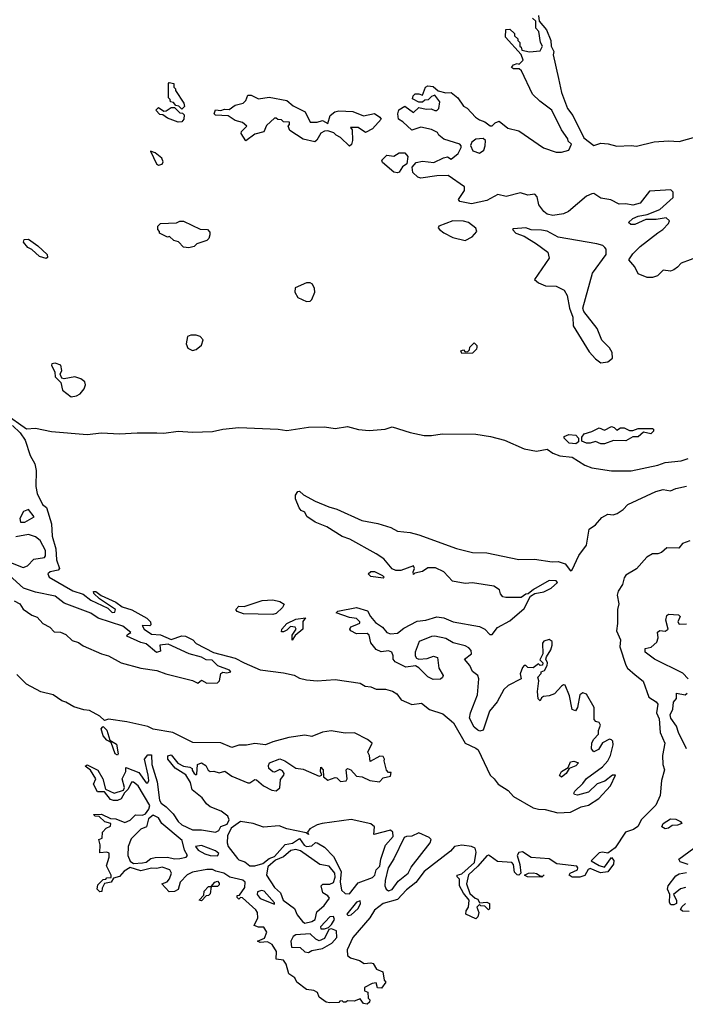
# Model space of a CAD drawing. Extents: x 2348354 to 2479840, y 460476 to 613653.
# Tile 79 of 256: x 2372006 to 2375739, y 534710 to 540233. Entities that reach past the tile are written whole.
import ezdxf

# ---------------------------------------------------------------- set-up
doc = ezdxf.new("R2010")
doc.units = 0

msp = doc.modelspace()

# ---------------------------------------------------------------- linework, layer by layer
at = {"layer": '0CON05XD'}
for points in [[(2375816.1, 538903.9), (2375715, 538867.5), (2375695.9, 538844.1), (2375675, 538830), (2375655, 538822.5), (2375615, 538827.5), (2375583.6, 538796.4), (2375555, 538786.7), (2375525, 538786.7), (2375475, 538807.5), (2375456.1, 538846.1), (2375422.5, 538885), (2375445, 538920), (2375485, 538961.2), (2375585, 539036.7), (2375612.5, 539055), (2375645, 539090), (2375650, 539105), (2375631.7, 539121.7), (2375575, 539112.5), (2375518.3, 539111.7), (2375455, 539083.3), (2375433, 539083), (2375420, 539095), (2375445, 539117.5), (2375475, 539130), (2375525, 539140), (2375595, 539167.5), (2375670, 539235), (2375670, 539265), (2375657.5, 539277.5), (2375538.3, 539271.7), (2375486.4, 539203.6), (2375445, 539192.5), (2375405, 539200), (2375368.3, 539198.3), (2375321.7, 539221.7), (2375265, 539232.5), (2375225, 539257.5), (2375215, 539256.7), (2375185, 539242.5), (2375083.6, 539156.4), (2375055, 539143.8), (2374995, 539134.2), (2374965, 539141.2), (2374945, 539156.7), (2374916.7, 539195), (2374908.8, 539238.8), (2374895, 539254), (2374855, 539249.2), (2374815, 539261.2), (2374735, 539240), (2374688.3, 539251.7), (2374625, 539218), (2374540.7, 539199.3), (2374473.6, 539213.6), (2374467.5, 539225), (2374500, 539275), (2374500, 539295), (2374408.3, 539358.3), (2374345, 539356.7), (2374255, 539343.3), (2374239.3, 539349.3), (2374210, 539375), (2374207.5, 539405), (2374228.8, 539431.2), (2374265, 539438.8), (2374329.3, 539430.7), (2374382.3, 539457.7), (2374405, 539462.5), (2374425, 539450), (2374465, 539482.5), (2374482.5, 539515), (2374482.5, 539525), (2374473.6, 539533.6), (2374385, 539563.3), (2374357.5, 539585), (2374349.3, 539599.3), (2374315, 539617.5), (2374255, 539630), (2374205, 539612.5), (2374155, 539660), (2374130, 539675), (2374127.5, 539705), (2374133, 539727), (2374165, 539747.5), (2374215, 539712.5), (2374245, 539740), (2374285, 539731.2), (2374313, 539733), (2374335, 539722.5), (2374345, 539722.5), (2374357.5, 539735), (2374361.7, 539771.7), (2374335, 539810), (2374315, 539802.5), (2374297, 539783), (2374278.3, 539781.7), (2374265, 539770), (2374245, 539770), (2374208.3, 539788.3), (2374212.5, 539805), (2374223.6, 539816.4), (2374245, 539817.5), (2374265, 539810), (2374282.5, 539855), (2374295, 539861.2), (2374325, 539858.8), (2374353, 539833), (2374395, 539822.5), (2374425, 539823.8), (2374463.3, 539795), (2374495, 539747.5), (2374516.4, 539736.4), (2374562.5, 539685), (2374585, 539670), (2374615, 539660), (2374645, 539637.5), (2374655, 539637.5), (2374672.5, 539655), (2374695, 539663.3), (2374744.1, 539624.1), (2374805, 539610), (2374943.9, 539513.9), (2375015, 539490), (2375045, 539490), (2375085, 539500), (2375100, 539535), (2375081.7, 539551.7), (2375080, 539565), (2375044.3, 539614.3), (2374990, 539725), (2374922.5, 539775), (2374882.5, 539815), (2374820, 539945), (2374807.5, 539957.5), (2374775, 539956.7), (2374763.6, 539963.6), (2374775, 539980), (2374795, 539986.7), (2374807.5, 539982.5), (2374830, 540005), (2374817.5, 540037.5), (2374730, 540135), (2374731.7, 540178.3), (2374755, 540180), (2374780, 540155), (2374781.7, 540141.7), (2374800, 540125), (2374800, 540115), (2374810, 540105), (2374810, 540085), (2374818.3, 540078.3), (2374821.7, 540061.7), (2374865, 540052.5), (2374925, 540057.5), (2374937.5, 540085), (2374927.5, 540105), (2374917, 540167), (2374900, 540185), (2374900, 540225), (2374881.7, 540241.7)], [(2374915.5, 540255.5), (2374920, 540225), (2374961.2, 540175), (2374983.8, 540115), (2374986.7, 540085), (2375000.8, 540055), (2374998, 540035), (2375028.1, 539901.9), (2375044.5, 539824.5), (2375077.5, 539735), (2375108.6, 539695), (2375170.6, 539570.6), (2375225, 539527.5), (2375265, 539540), (2375306.4, 539536.4), (2375355, 539523.3), (2375435, 539527.5), (2375465, 539522.5), (2375565, 539546.7), (2375645, 539553.8), (2375705, 539548.8), (2375858.3, 539591.7)], [(2372915, 539730), (2372898.3, 539748.3), (2372881.7, 539751.7), (2372868.3, 539768.3), (2372851.7, 539771.7), (2372850, 539785), (2372840, 539795), (2372840, 539875), (2372845, 539880), (2372870, 539875), (2372870, 539855), (2372880, 539845), (2372880, 539835), (2372927.5, 539765), (2372930, 539745), (2372915, 539730)], [(2373855, 539522.5), (2373805, 539572.5), (2373780, 539585), (2373768.3, 539598.3), (2373735, 539610), (2373715, 539607.5), (2373694.1, 539595.9), (2373673, 539557), (2373661.7, 539548.3), (2373595, 539562.5), (2373520.7, 539610.7), (2373512.5, 539635), (2373520, 539645), (2373518.3, 539658.3), (2373485, 539660), (2373475, 539670), (2373453, 539673), (2373445, 539680), (2373435, 539680), (2373390.7, 539639.3), (2373376.1, 539603.9), (2373325, 539590), (2373275, 539552.5), (2373247.5, 539595), (2373250, 539605), (2373280, 539635), (2373256.1, 539656.1), (2373215, 539667.5), (2373175, 539692.5), (2373105, 539697.5), (2373097.5, 539705), (2373103.9, 539726.1), (2373135, 539722.5), (2373155, 539730), (2373181.7, 539728.3), (2373215, 539752.5), (2373260, 539765), (2373275, 539780), (2373285, 539810), (2373305, 539810), (2373345, 539788.8), (2373405, 539798), (2373505, 539780), (2373539.3, 539749.3), (2373607.5, 539715), (2373635, 539657.5), (2373675, 539657.5), (2373705, 539667.5), (2373735, 539650), (2373747.5, 539695), (2373772.5, 539715), (2373795, 539721.2), (2373875, 539718), (2373935, 539693.8), (2373995, 539706.2), (2374026.2, 539686.2), (2374032.5, 539675), (2373985, 539620), (2373945, 539600), (2373905, 539627.5), (2373861.7, 539628.3), (2373870, 539615), (2373872.5, 539555), (2373867, 539533), (2373855, 539522.5)], [(2372895, 539657.5), (2372835, 539680), (2372808.3, 539698.3), (2372791.7, 539701.7), (2372770, 539725), (2372785, 539740), (2372815, 539720), (2372828.3, 539721.7), (2372855, 539740), (2372875, 539740), (2372905, 539710), (2372918.3, 539708.3), (2372928.3, 539698.3), (2372927.5, 539675), (2372915, 539660), (2372895, 539657.5)], [(2374585, 539483.3), (2374608.3, 539501.7), (2374616.7, 539525), (2374617.5, 539555), (2374605, 539566.7), (2374565, 539562.5), (2374542.5, 539545), (2374533.6, 539526.4), (2374547, 539497), (2374585, 539483.3)], [(2372785, 539417.5), (2372805, 539422.5), (2372810, 539435), (2372802.5, 539455), (2372765, 539486.7), (2372740, 539495), (2372772.5, 539425), (2372785, 539417.5)], [(2374125, 539373.3), (2374105, 539377.5), (2374040.7, 539430.7), (2374037.5, 539445), (2374065, 539472.5), (2374105, 539467.5), (2374135, 539486.2), (2374165, 539486.2), (2374183.3, 539465), (2374177.5, 539425), (2374153.3, 539406.7), (2374135, 539377.5), (2374125, 539373.3)], [(2372955, 538952.5), (2372925, 538957.5), (2372896.1, 538986.1), (2372870, 538995), (2372847, 539017), (2372835, 539012.5), (2372790, 539035), (2372790, 539045), (2372780, 539055), (2372780, 539075), (2372795, 539090), (2372885, 539092.5), (2372905, 539102.5), (2372925, 539102.5), (2373018.3, 539058.3), (2373060, 539055), (2373071.7, 539041.7), (2373072.5, 539025), (2373066.7, 539005), (2373055, 538993.3), (2373000, 538975), (2372985, 538960), (2372955, 538952.5)], [(2374505, 538994), (2374543.3, 539015), (2374570, 539045), (2374565, 539063.3), (2374523.8, 539095), (2374495, 539103.3), (2374435, 539104.2), (2374357.5, 539075), (2374353.3, 539065), (2374360, 539055), (2374385, 539036.2), (2374435, 539011.4), (2374505, 538994)], [(2375265, 538308), (2375305, 538314.2), (2375331.2, 538335), (2375329.2, 538365), (2375313, 538393), (2375270, 538435), (2375245, 538500), (2375170, 538595), (2375163.8, 538615), (2375218.3, 538811.7), (2375295.6, 538915), (2375295.7, 538945), (2375288, 538955), (2375275.4, 538965.4), (2375242.5, 538975), (2375025, 539012.5), (2374965, 539045.6), (2374933, 539053), (2374875, 539054), (2374845, 539065.8), (2374775, 539060), (2374770, 539055), (2374787.5, 539035), (2374835, 539018), (2374905, 538976), (2374968.3, 538928.3), (2374975.9, 538894.1), (2374893.8, 538775), (2374915, 538756.2), (2374955, 538739.2), (2375015, 538738.8), (2375060, 538715), (2375076, 538685), (2375089.2, 538615), (2375108, 538565), (2375110, 538515), (2375199.5, 538369.5), (2375235, 538330), (2375265, 538308)], [(2372155, 538893.3), (2372117.5, 538905), (2372075, 538943.3), (2372052.5, 538955), (2372027.5, 538985), (2372030.7, 538999.3), (2372055, 539001.2), (2372107.5, 538965), (2372160, 538915), (2372161.7, 538898.3), (2372155, 538893.3)], [(2373615, 538651.2), (2373635, 538653.3), (2373645, 538662.5), (2373661.2, 538705), (2373660, 538725), (2373648.3, 538748.3), (2373635, 538755.8), (2373615, 538756), (2373550.5, 538729.5), (2373548.8, 538705), (2373566.7, 538675), (2373615, 538651.2)], [(2372975, 538376.7), (2372995, 538382.5), (2373025, 538407.5), (2373035, 538437.5), (2373017.5, 538455), (2372995, 538463.8), (2372965, 538463.8), (2372947.5, 538455), (2372938.8, 538415), (2372949.5, 538389.5), (2372975, 538376.7)], [(2374485, 538360), (2374480, 538375), (2374495, 538380), (2374505, 538370), (2374518.3, 538371.7), (2374528.3, 538381.7), (2374530, 538395), (2374555, 538420), (2374570, 538405), (2374570, 538395), (2374567.5, 538385), (2374545, 538362.5), (2374485, 538360)], [(2372295, 538116.7), (2372325, 538122), (2372345, 538133.3), (2372367.4, 538162.6), (2372375.7, 538185), (2372371.7, 538201.7), (2372349.1, 538219.1), (2372315, 538230), (2372255, 538217.5), (2372241.7, 538221.7), (2372232.5, 538245), (2372242.5, 538265), (2372237.5, 538295), (2372205, 538306.2), (2372187, 538303), (2372183.8, 538295), (2372203.3, 538255), (2372205, 538230), (2372237, 538197), (2372246.7, 538155), (2372295, 538116.7)], [(2371923.1, 538023.1), (2372045, 537937.9), (2372095, 537942), (2372185, 537921.9), (2372385, 537905.3), (2372465, 537914.6), (2372565, 537909.7), (2372665, 537916.2), (2372774.5, 537914.5), (2372815, 537912.7), (2372895, 537925.6), (2372975, 537918.5), (2373087.2, 537922.8), (2373144.6, 537935.4), (2373235.4, 537944.6), (2373455, 537936.5), (2373505, 537928.2), (2373625, 537947.3), (2373715, 537949.5), (2373775, 537939.1), (2373845, 537950), (2373905.8, 537934.2), (2373965, 537928.1), (2374055, 537936), (2374095, 537949.2), (2374195, 537916.9), (2374275, 537900.6), (2374315, 537900), (2374375, 537909.5), (2374565, 537908), (2374646.1, 537893.9), (2374725, 537874.3), (2374835, 537825.6), (2374905, 537812.5), (2374965, 537823.3), (2374995, 537802), (2375035, 537786.2), (2375105, 537778.8), (2375175, 537734.3), (2375215, 537718.9), (2375325, 537702.5), (2375435, 537702.9), (2375585, 537733.1), (2375625, 537748.6), (2375715, 537758.6), (2375755, 537771.4)], [(2371965, 537956.3), (2372008.2, 537915), (2372037.5, 537875), (2372065, 537788.8), (2372090.9, 537740.9), (2372098.9, 537705), (2372097.5, 537615), (2372104.6, 537575), (2372133.8, 537513.8), (2372155.8, 537495.8), (2372184.5, 537405), (2372187.7, 537335), (2372207.9, 537265), (2372212.3, 537202.3), (2372228.8, 537155), (2372222.5, 537145), (2372177.5, 537135), (2372163.3, 537125), (2372171.2, 537105), (2372305, 537030), (2372361.2, 537011.2), (2372405, 536976.2), (2372501.2, 536931.2), (2372525, 536906.7), (2372540, 536910), (2372542.5, 536925), (2372453.6, 536983.6), (2372422.5, 537015), (2372420, 537025), (2372433.8, 537026.2), (2372463.6, 537003.6), (2372545, 536966.5), (2372580, 536940), (2372635, 536922.2), (2372720, 536875), (2372740, 536855), (2372740.7, 536839.3), (2372735, 536833.3), (2372693.3, 536835), (2372705, 536813.3), (2372745, 536786.2), (2372795, 536782), (2372855, 536756.7), (2372915, 536776.2), (2372935, 536775.8), (2372977.5, 536755), (2372995, 536733.3), (2373092.7, 536682.7), (2373215, 536650.8), (2373264.6, 536624.6), (2373355, 536585.7), (2373485, 536568.8), (2373545, 536555.4), (2373575, 536538.7), (2373615, 536529.1), (2373674.7, 536524.7), (2373775, 536531.8), (2373915, 536511.3), (2373944.3, 536494.3), (2373975, 536490.6), (2374005, 536477.5), (2374057, 536477), (2374097.3, 536467.3), (2374121.9, 536451.9), (2374145, 536418.7), (2374205, 536391.2), (2374259, 536399), (2374305, 536364), (2374379.3, 536339.3), (2374438.1, 536288.1), (2374504.5, 536174.5), (2374565, 536147.5), (2374576.5, 536136.5), (2374644.2, 535995)], [(2375125, 537853.3), (2375087.5, 537857.5), (2375060, 537885), (2375060, 537895), (2375085, 537906.7), (2375125, 537902.5), (2375140, 537885), (2375140, 537865), (2375125, 537853.3)], [(2375285, 537853.8), (2375265, 537853.8), (2375235, 537867.5), (2375205, 537856.7), (2375185, 537856.7), (2375158.3, 537868.3), (2375158.3, 537891.7), (2375170.7, 537909.3), (2375215, 537922.5), (2375255, 537943.3), (2375285, 537930), (2375325, 537950), (2375340, 537945), (2375355, 537930), (2375375, 537942.5), (2375395, 537942.5), (2375425, 537927.5), (2375445, 537927.5), (2375475, 537940), (2375555, 537940), (2375560, 537935), (2375560, 537925), (2375545, 537910), (2375505, 537920), (2375475, 537892.5), (2375445, 537892.5), (2375405, 537871.2), (2375337, 537873), (2375285, 537853.8)], [(2374644.2, 535995), (2374667.5, 535975), (2374688.6, 535945), (2374745, 535910), (2374775.6, 535875), (2374885, 535812.9), (2374915, 535804.6), (2374953.2, 535803.2), (2375024.1, 535784.1), (2375095, 535786.8), (2375155, 535817.1), (2375195, 535827.1), (2375254, 535865), (2375320, 535935), (2375346.7, 535995), (2375330, 535995), (2375287.7, 535962.3), (2375245, 535946.9), (2375195, 535900), (2375133.8, 535883.8), (2375117, 535887), (2375113.3, 535895), (2375120, 535905), (2375165, 535948.6), (2375184.1, 535975.9), (2375275, 536042.5), (2375305, 536076.2), (2375319.2, 536105), (2375333.3, 536165), (2375332.5, 536185), (2375325, 536192.5), (2375313.6, 536196.4), (2375275, 536176.7), (2375251.2, 536138.8), (2375225, 536126.7), (2375212.9, 536142.9), (2375214.2, 536175.8), (2375225, 536196.7), (2375252.5, 536225), (2375252.5, 536245), (2375263.3, 536275), (2375255, 536290), (2375237, 536297), (2375228.3, 536308.3), (2375227.5, 536375), (2375185, 536448.8), (2375165, 536456.2), (2375146.7, 536445), (2375133.8, 536375), (2375123, 536357), (2375104.3, 536364.3), (2375089.7, 536439.7), (2375065, 536500), (2375055, 536501.2), (2375045, 536493.8), (2375005, 536451.2), (2374975, 536440), (2374943, 536437), (2374931.7, 536428.3), (2374925, 536412.5), (2374913, 536423), (2374910, 536465), (2374917.5, 536525), (2374912.5, 536545), (2374930, 536565), (2374930, 536575), (2374948.3, 536581.7), (2374965, 536610), (2374966.7, 536625), (2374957.5, 536645), (2374960.7, 536659.3), (2374985, 536697.5), (2374992.9, 536725), (2374992, 536745), (2374975, 536756.2), (2374945, 536747.5), (2374938, 536735), (2374940, 536675), (2374922.5, 536642.5), (2374940, 536625), (2374938.3, 536611.7), (2374925, 536610), (2374915, 536620), (2374885, 536597.5), (2374855, 536600), (2374845, 536610), (2374835, 536610), (2374825, 536600), (2374813.6, 536563.6), (2374817.5, 536535), (2374745, 536498), (2374721.2, 536475), (2374683.2, 536406.8), (2374640, 536355), (2374605, 536246.7), (2374587.3, 536242.7), (2374575, 536248), (2374554.2, 536264.2), (2374528.9, 536315), (2374533.5, 536345), (2374573.3, 536445), (2374580.8, 536535), (2374576.2, 536555), (2374545.8, 536575.8), (2374529.7, 536609.7), (2374500, 536645), (2374540, 536675), (2374538.8, 536695), (2374525, 536710), (2374505, 536720.6), (2374436.8, 536736.8), (2374395, 536762.5), (2374335, 536775.4), (2374315, 536773.3), (2374245.8, 536745), (2374223.5, 536685), (2374223.7, 536663.7), (2374230.7, 536650.7), (2374245, 536645.6), (2374290.7, 536649.3), (2374326.4, 536663.6), (2374348.8, 536655), (2374356.2, 536595), (2374380, 536555), (2374376.8, 536543.2), (2374365, 536534.2), (2374325, 536532.5), (2374295, 536547.5), (2374245, 536596.7), (2374225, 536608.8), (2374171.2, 536601.2), (2374111.2, 536631.2), (2374101.2, 536645), (2374101.2, 536665), (2374092.5, 536685), (2374075, 536693.3), (2374033, 536687), (2374005, 536700), (2373975, 536737.5), (2373965, 536780), (2373955, 536790), (2373895, 536788), (2373862.5, 536805), (2373857.5, 536815), (2373863.6, 536826.4), (2373887, 536837), (2373913, 536847), (2373913.3, 536855), (2373895, 536873.8), (2373855, 536880), (2373780, 536905), (2373790, 536915), (2373895, 536936), (2373957.3, 536917.3), (2373972.9, 536885), (2374001.1, 536851.1), (2374041.2, 536825), (2374065, 536796), (2374085, 536787.5), (2374125, 536791.4), (2374160.9, 536819.1), (2374235, 536858.5), (2374284.4, 536864.4), (2374345, 536882.5), (2374385, 536878.1), (2374437.5, 536855), (2374585, 536830), (2374613.8, 536815), (2374643.3, 536785), (2374655, 536784.2), (2374685.7, 536824.3), (2374755, 536861.1), (2374835, 536929.2), (2374870, 537000), (2374895, 537013.3), (2374945, 537024), (2374986.2, 537045), (2375022.5, 537075), (2375015, 537086), (2374975, 537087.5), (2374887.5, 537037.5), (2374858.3, 537011.7), (2374845, 537010), (2374818, 536992), (2374732.3, 536992.3), (2374716.2, 536996.2), (2374703, 537013), (2374696.7, 537035), (2374665, 537055.8), (2374545, 537073.8), (2374505, 537070), (2374433, 537083), (2374385, 537136.2), (2374338.3, 537158.3), (2374295, 537158), (2374265, 537138), (2374222.5, 537127.5), (2374215, 537120), (2374212.5, 537135), (2374220, 537155), (2374215, 537170), (2374143.6, 537143.6), (2374115, 537142.5), (2374095, 537152.5), (2374047.9, 537207.9), (2374005, 537236), (2373858.3, 537318.3), (2373815, 537333.8), (2373727.7, 537387.7), (2373663.8, 537415), (2373616.1, 537446.1), (2373605, 537470), (2373585, 537480), (2373573.3, 537495), (2373552.5, 537545), (2373552.5, 537565), (2373565, 537586.7), (2373575, 537588.8), (2373597.7, 537567.7), (2373662.3, 537532.3), (2373740.6, 537500.6), (2373785, 537487.5), (2373925, 537423.3), (2374015, 537407.5), (2374087.5, 537385), (2374125, 537363.8), (2374195, 537355.7), (2374245, 537342.9), (2374455, 537266.9), (2374545, 537244.4), (2374625, 537241.4), (2374805, 537204.3), (2374893.9, 537206.1), (2374992.7, 537192.7), (2375025, 537194), (2375065, 537181.2), (2375095, 537142), (2375105, 537146.2), (2375141.9, 537228.1), (2375184, 537285), (2375200.5, 537375), (2375235, 537398.8), (2375269.8, 537440.2), (2375305, 537458.4), (2375335, 537455.3), (2375356.3, 537463.7), (2375390, 537485), (2375416.5, 537513.5), (2375573.3, 537586.7), (2375615, 537597.1), (2375655, 537590), (2375685, 537603.8), (2375745, 537615.3)], [(2372035, 537414), (2372086.7, 537443.3), (2372055, 537486), (2372026.7, 537475), (2372006.2, 537435), (2372010, 537415), (2372035, 537414)], [(2371935, 537195.7), (2372025, 537160), (2372050.3, 537169.7), (2372085, 537206.9), (2372145, 537216.7), (2372151.2, 537225), (2372150, 537255), (2372121.7, 537311.7), (2372095, 537332), (2372055.8, 537345.8), (2371985, 537332)], [(2375765, 537310), (2375722.5, 537295), (2375701.7, 537268.3), (2375635, 537271.2), (2375605, 537243.3), (2375585, 537236.7), (2375555, 537237.5), (2375522.7, 537217.3), (2375465, 537152.5), (2375405, 537117.5), (2375395, 537102.5), (2375386.7, 537065), (2375361.9, 537028.1), (2375356.2, 537005), (2375365.5, 536955.5), (2375358.5, 536925), (2375359.1, 536845), (2375353.2, 536805), (2375374.6, 536755), (2375371.4, 536715), (2375405, 536612.5), (2375415.3, 536595), (2375458.1, 536558.1), (2375502.2, 536522.2), (2375533.3, 536433.3), (2375576.1, 536406.1), (2375584.2, 536394.2), (2375577.8, 536345), (2375592, 536312), (2375597.3, 536235), (2375624.2, 536175), (2375611.4, 536105), (2375612.1, 536055), (2375621.4, 536025), (2375605.7, 535965), (2375598.6, 535881.4), (2375572.7, 535827.3), (2375493.4, 535746.6), (2375472, 535708), (2375449.1, 535690.9), (2375403.6, 535676.4), (2375345, 535587.1), (2375305, 535557.5), (2375275, 535563.8), (2375255, 535560), (2375210, 535515), (2375255, 535488.8), (2375285, 535480), (2375325, 535532.5), (2375337.5, 535517.5), (2375336.1, 535496.1), (2375305, 535452.5), (2375263, 535447), (2375205, 535472.5), (2375193.6, 535466.4), (2375175, 535432.5), (2375147, 535423), (2375105, 535423.8), (2375087.5, 535435), (2375092.5, 535445), (2375133.3, 535465), (2375136.7, 535475), (2375130, 535485), (2375018.3, 535498.3), (2374975, 535525.5), (2374875, 535533.6), (2374825, 535564.6), (2374805, 535561.1), (2374795.5, 535545), (2374810.6, 535495), (2374816.7, 535445), (2374805.9, 535434.1), (2374795, 535436), (2374780.7, 535450.7), (2374774.4, 535494.4), (2374765.4, 535505.4), (2374685, 535510.9), (2374645, 535540.6), (2374635, 535545.8), (2374625, 535542.5), (2374575.8, 535485), (2374523, 535437), (2374511.2, 535385), (2374531.2, 535331.2), (2374560, 535305), (2374575, 535300), (2374585, 535280), (2374625, 535282.5), (2374640, 535275), (2374640, 535245), (2374635, 535240), (2374615, 535260), (2374593, 535263), (2374585, 535270), (2374570, 535255), (2374580, 535225), (2374575, 535200), (2374565, 535190), (2374507.5, 535215), (2374510, 535235), (2374522.5, 535255), (2374527.5, 535295), (2374495, 535332.5), (2374472.5, 535375), (2374471.7, 535411.7), (2374460, 535425), (2374460, 535435), (2374485, 535442.5), (2374556.2, 535505), (2374566.8, 535563.2), (2374561.2, 535585), (2374540, 535595), (2374485, 535603.1), (2374445, 535594.2), (2374421.2, 535568.8), (2374275, 535454.4), (2374227.7, 535392.3), (2374175, 535351.4), (2374125, 535298.6), (2374045, 535275.8), (2373995, 535238.8), (2373970, 535195), (2373873.8, 535085), (2373842, 535015), (2373844.2, 534984.2), (2373860.5, 534970.5), (2373912.5, 534955), (2373938.3, 534938.3), (2373975, 534942.5), (2373988.3, 534938.3), (2374007, 534907), (2374043, 534893), (2374050, 534845), (2374060, 534835), (2374035, 534800), (2374011.7, 534801.7), (2374005, 534830), (2373983, 534827), (2373940, 534805), (2373940, 534785), (2373958.3, 534778.3), (2373960, 534745), (2373970, 534735), (2373968.3, 534721.7), (2373955, 534710), (2373933.6, 534713.6), (2373915, 534740), (2373881.7, 534728.3), (2373845, 534730), (2373835, 534722.5), (2373822.5, 534722.5), (2373815, 534730), (2373801.7, 534728.3), (2373795, 534720), (2373745, 534717.5), (2373725, 534722.5), (2373685, 534750), (2373676.4, 534776.4), (2373655, 534787.5), (2373615, 534792.5), (2373560, 534835), (2373548.3, 534858.3), (2373515, 534880), (2373500, 534935), (2373485, 534957.5), (2373443.8, 534963.8), (2373447, 535007), (2373421.2, 535045), (2373395, 535061.2), (2373355, 535057.5), (2373340, 535065), (2373379.2, 535080.8), (2373392, 535115), (2373375, 535143.3), (2373345, 535143.3), (2373321.7, 535151.7), (2373341.2, 535195), (2373338.8, 535225), (2373329.5, 535239.5), (2373255, 535307.5), (2373245, 535310), (2373235, 535300), (2373225, 535310), (2373225, 535320), (2373238.3, 535321.7), (2373268, 535365), (2373270, 535395), (2373256.9, 535406.9), (2373185, 535423.8), (2373150, 535445), (2373106, 535456), (2373087, 535467), (2373055, 535465.8), (2372975, 535451.2), (2372945, 535436.2), (2372906.7, 535395), (2372895, 535353.3), (2372875, 535343.3), (2372845, 535340), (2372802.5, 535385), (2372833.6, 535396.4), (2372845.9, 535414.1), (2372856.7, 535445), (2372847.5, 535465), (2372805, 535480), (2372775, 535471.2), (2372745, 535473.8), (2372685, 535458.8), (2372625, 535477.5), (2372592.3, 535457.7), (2372565, 535426.7), (2372531.7, 535418.3), (2372520, 535395), (2372481.7, 535388.3), (2372468.3, 535361.7), (2372467, 535343), (2372455, 535340)], [(2374045, 537100), (2373975, 537110), (2373960, 537125), (2373975, 537137.5), (2373995, 537136.7), (2374040, 537115), (2374050, 537105), (2374045, 537100)], [(2371975, 536973.3), (2372006.3, 536956.3), (2372025.5, 536925.5), (2372073.5, 536893.5), (2372105, 536880.6), (2372135, 536846.5), (2372174.2, 536825), (2372199.7, 536799.7), (2372235, 536797.1), (2372264.2, 536785), (2372300.5, 536750.5), (2372335, 536740), (2372361.5, 536721.5), (2372465, 536676.2), (2372505, 536664.5), (2372575, 536625.5), (2372685, 536595.6), (2372775, 536582.2), (2372825, 536563.3), (2372975.7, 536525.7), (2373005, 536511.2), (2373025, 536527.5), (2373055, 536512), (2373115, 536512.5), (2373126, 536524), (2373133.6, 536566.4), (2373145, 536572.5), (2373168.3, 536568.3), (2373190, 536575), (2373182.5, 536585), (2373118, 536608), (2373085, 536640), (2373052, 536642), (2373025, 536658), (2372955.9, 536675.9), (2372839.2, 536729.2), (2372792.5, 536725), (2372795, 536690), (2372774.1, 536684.1), (2372715, 536732), (2372685, 536738.8), (2372607.5, 536775), (2372610, 536785), (2372630, 536795), (2372585, 536830.8), (2372445.6, 536875.6), (2372405, 536903.1), (2372255, 536960.8), (2372205, 536998.6), (2372095, 537020.8), (2372026.7, 537045), (2371946.9, 537116.9)], [(2373425, 536895.6), (2373260.5, 536900.5), (2373225, 536912.5), (2373217.5, 536925), (2373235, 536942.5), (2373265, 536942), (2373365, 536974.4), (2373425, 536978.1), (2373465, 536970), (2373490, 536955), (2373480.8, 536935), (2373445, 536902.2), (2373425, 536895.6)], [(2373535, 536752.5), (2373535, 536780), (2373556.7, 536813.3), (2373550, 536825), (2373525, 536828.8), (2373505, 536808.8), (2373485, 536798.8), (2373475, 536800), (2373476.7, 536815), (2373504.6, 536845.4), (2373555, 536870.6), (2373608.3, 536878.3), (2373593.6, 536856.4), (2373593.3, 536815), (2373551.7, 536778.3), (2373535, 536752.5)], [(2375755.5, 536535.5), (2375725, 536567.5), (2375566.6, 536646.6), (2375514.2, 536685), (2375514.1, 536705.9), (2375547.7, 536712.3), (2375578.8, 536741.2), (2375586.7, 536765), (2375583, 536797), (2375595, 536807.5), (2375625, 536802.5), (2375642.5, 536815), (2375630, 536865), (2375635, 536890), (2375645, 536897.5), (2375700, 536895), (2375710, 536885), (2375697.5, 536855), (2375705, 536842.5), (2375745, 536843.3)], [(2372455, 535340), (2372440, 535355), (2372445, 535380), (2372475, 535410), (2372488.3, 535411.7), (2372495, 535420), (2372518.3, 535421.7), (2372520, 535435), (2372493, 535487), (2372507.5, 535535), (2372507, 535557), (2372495, 535562.5), (2372455, 535560), (2372457.5, 535605), (2372450, 535635), (2372468.3, 535641.7), (2372470, 535675), (2372491.7, 535698.3), (2372515, 535710), (2372517.5, 535725), (2372483.9, 535733.9), (2372452.5, 535762.5), (2372430, 535765), (2372420, 535775), (2372465, 535776.7), (2372515, 535752.5), (2372545, 535750), (2372595, 535730), (2372625, 535742.5), (2372655, 535772.5), (2372695, 535771.2), (2372712.3, 535777.7), (2372731.2, 535805), (2372735.7, 535825), (2372670, 535935), (2372645, 535956.2), (2372634, 535956), (2372615, 535916.7), (2372593.3, 535896.7), (2372575, 535862.5), (2372555, 535853.3), (2372532.3, 535852.3), (2372515, 535858.8), (2372482.5, 535902.5), (2372441.7, 535901.7), (2372420, 535945), (2372432.5, 535975), (2372403.9, 536023.9), (2372372.5, 536045), (2372385, 536052.5), (2372445, 536023.3), (2372472.5, 535975), (2372486.4, 535916.4), (2372535, 535894), (2372588.8, 535911.2), (2372593.8, 535926.2), (2372580, 535975), (2372601.2, 536015), (2372601.7, 536038.3), (2372606.7, 536036.7), (2372675, 536010), (2372715, 535952.5), (2372725, 535952.5), (2372730, 535965), (2372726, 535995), (2372706.2, 536085), (2372725, 536108.8), (2372745, 536110), (2372747.5, 536055), (2372777.9, 535957.9), (2372790, 535855), (2372798.6, 535838.6), (2372828.3, 535818.3), (2372867.6, 535777.6), (2372894.6, 535734.6), (2372915, 535715.8), (2372975, 535688), (2373025, 535689.2), (2373105, 535676.2), (2373123.3, 535685), (2373135, 535706.7), (2373170, 535720), (2373180.8, 535745), (2373174, 535765), (2373136.7, 535793.3), (2373075, 535818.1), (2373053.7, 535833.7), (2373028.9, 535868.9), (2372973.4, 535913.4), (2372964.2, 535955), (2372937.5, 535997.5), (2372878.8, 536035), (2372836.7, 536085), (2372837, 536103), (2372855, 536110), (2372892.5, 536062.5), (2372925, 536046), (2372960.7, 536040.7), (2372972.5, 536032.5), (2372973.6, 536023.6), (2372984.1, 536004.1), (2372995, 535997.5), (2372999.3, 536000.7), (2373003.3, 536055), (2373025, 536063.8), (2373050, 536050), (2373063.9, 536023.9), (2373075, 536016.7), (2373095, 536017.5), (2373125, 536007.5), (2373157, 536017), (2373195, 535990), (2373285, 535952), (2373297.5, 535952.5), (2373325, 535970), (2373335, 535968.8), (2373372.5, 535935), (2373420.3, 535910.3), (2373445, 535907.1), (2373465.5, 535924.5), (2373468.6, 535971.4), (2373487.5, 535995), (2373488.8, 536005), (2373479.5, 536019.5), (2373465, 536026.7), (2373435, 536012), (2373425, 536014), (2373403.4, 536033.4), (2373400.5, 536049.5), (2373406.4, 536063.6), (2373465, 536086.2), (2373492.5, 536075), (2373554.1, 536034.1), (2373595, 536028.8), (2373685, 535990), (2373700, 535995), (2373692.5, 536015), (2373695, 536040), (2373707.5, 536025), (2373710, 535985), (2373735, 535967.5), (2373775, 535982.5), (2373785, 535980), (2373805, 535960), (2373836.2, 535963.8), (2373842.5, 535975), (2373837.5, 536025), (2373845, 536032.5), (2373862.5, 536025), (2373895, 535990), (2373926.4, 535986.4), (2373970, 535965), (2374023, 535957), (2374045, 535980), (2374085, 535990), (2374090, 536010), (2374075, 536010), (2374062.5, 536022.5), (2374050, 536075), (2374052.5, 536085), (2374045, 536100), (2374025, 536102.5), (2373971.7, 536071.7), (2373967.5, 536105), (2373957.5, 536125), (2373982.5, 536175), (2373956.7, 536195), (2373882.8, 536232.8), (2373831.3, 536231.3), (2373753.4, 536243.4), (2373705, 536236.4), (2373645, 536212.5), (2373605, 536219), (2373515, 536205.8), (2373425, 536182.9), (2373384, 536166), (2373325, 536173.2), (2373277.2, 536162.8), (2373235, 536164.1), (2373195, 536150), (2373135, 536176.5), (2372977.9, 536177.9), (2372865.2, 536235.2), (2372755, 536252.8), (2372725, 536267.4), (2372606.2, 536295), (2372505, 536309.5), (2372482.5, 536302.5), (2372455, 536325.6), (2372398.3, 536358.3), (2372365, 536360.9), (2372309.1, 536379.1), (2372265.2, 536405.2), (2372241.9, 536411.9), (2372194.3, 536445), (2372125, 536463.3), (2372045, 536506.2), (2371990, 536560)], [(2375745, 536143.3), (2375700, 536235), (2375690, 536270), (2375658, 536315), (2375654.1, 536334.1), (2375668, 536365), (2375672.5, 536405), (2375690, 536425), (2375690, 536455), (2375737.5, 536445), (2375750, 536455)], [(2372555, 536107.5), (2372541.2, 536115), (2372518.3, 536178.3), (2372495, 536191.2), (2372474.2, 536215), (2372463.8, 536255), (2372470, 536265), (2372475, 536267.5), (2372495, 536246.7), (2372511.7, 536191.7), (2372548.3, 536168.3), (2372558.8, 536115), (2372555, 536107.5)], [(2375045, 535983.8), (2375034, 535994), (2375044.2, 536015), (2375081.7, 536038.3), (2375095, 536070), (2375113, 536073), (2375140, 536065), (2375125, 536047.5), (2375086.7, 536033.3), (2375071.2, 536005), (2375045, 535983.8)], [(2372645, 535500), (2372695, 535503.3), (2372715, 535506.7), (2372742.3, 535527.7), (2372765, 535533.8), (2372835, 535536.2), (2372875, 535526.7), (2372905, 535527.5), (2372940, 535535), (2372947.5, 535545), (2372930, 535575), (2372917.9, 535627.9), (2372804, 535724), (2372785, 535756), (2372755, 535771.2), (2372729.3, 535750.7), (2372717.5, 535705), (2372685, 535692.5), (2372631.4, 535638.6), (2372613.8, 535595), (2372613.3, 535545), (2372625, 535512.5), (2372645, 535500)], [(2375625, 535693.8), (2375607.5, 535705), (2375613.8, 535725), (2375655, 535750), (2375685, 535748.8), (2375712.5, 535735), (2375720, 535725), (2375695.9, 535714.1), (2375665, 535713.3), (2375645, 535697.5), (2375625, 535693.8)], [(2373855, 535330), (2373905, 535391.4), (2373985, 535421.4), (2373998, 535435), (2374006, 535464), (2374026.2, 535485), (2374031.4, 535525), (2374056.7, 535603.3), (2374099.7, 535650.3), (2374098, 535675), (2374085, 535686), (2373992.5, 535662.5), (2373996.7, 535705), (2373975, 535721.4), (2373865, 535746.5), (2373702.5, 535725), (2373675, 535717.5), (2373633.8, 535695), (2373620, 535675), (2373625, 535662.5), (2373612.5, 535672.5), (2373505, 535694.5), (2373461.9, 535711.9), (2373373.2, 535703.2), (2373315, 535724.3), (2373245, 535735.8), (2373192.3, 535697.7), (2373171.4, 535655), (2373170, 535615), (2373175.6, 535595), (2373228.1, 535528.1), (2373235, 535520), (2373268.9, 535508.9), (2373297, 535487), (2373325, 535485.8), (2373370, 535500), (2373405, 535528), (2373435, 535538.8), (2373494.5, 535605.5), (2373536.4, 535613.6), (2373575, 535640), (2373601.7, 535601.7), (2373615, 535596), (2373645, 535598), (2373665, 535617.5), (2373675, 535616.2), (2373715, 535591.2), (2373765, 535538.8), (2373808.9, 535455), (2373803.9, 535396.1), (2373810.9, 535350.9), (2373832.1, 535332.1), (2373855, 535330)], [(2374075, 535347.1), (2374095, 535354.4), (2374129.2, 535400.8), (2374184, 535445), (2374200.5, 535479.5), (2374308.8, 535615), (2374313.8, 535635), (2374303.3, 535645), (2374245, 535671.4), (2374205, 535653.3), (2374175, 535652), (2374162.5, 535645), (2374104.6, 535525.4), (2374072.9, 535475), (2374055.7, 535405), (2374054.3, 535375), (2374060.8, 535355), (2374075, 535347.1)], [(2373115, 535542.5), (2373122.5, 535555), (2373105, 535570), (2373025, 535601.2), (2372992.5, 535595), (2373007.5, 535575), (2373045, 535554), (2373075, 535544), (2373115, 535542.5)], [(2375753.9, 535493.9), (2375709.3, 535509.3), (2375702.5, 535525), (2375787.5, 535585)], [(2373605, 535166), (2373645, 535173.8), (2373663.3, 535185), (2373671.7, 535228.3), (2373713.3, 535265), (2373743.3, 535305), (2373735, 535318.8), (2373705.9, 535335.9), (2373696.7, 535375), (2373706.2, 535383.8), (2373746.1, 535383.9), (2373765, 535393.3), (2373776.1, 535423.9), (2373774.2, 535445), (2373741.2, 535485), (2373690, 535495), (2373580.9, 535570.9), (2373555, 535577.8), (2373526.4, 535573.6), (2373485, 535538), (2373441.2, 535518.8), (2373398, 535482), (2373390, 535435), (2373435.8, 535365), (2373468, 535335), (2373483.3, 535295), (2373546.9, 535246.9), (2373562.2, 535212.2), (2373591.2, 535175), (2373605, 535166)], [(2374935, 535423.3), (2374854.3, 535424.3), (2374837.5, 535435), (2374860, 535445), (2374887, 535447), (2374905, 535443.3), (2374925, 535430), (2374940.5, 535429.6), (2374946.7, 535436.7), (2374940.5, 535429.6), (2374935, 535423.3)], [(2375740, 535365), (2375711.7, 535358.3), (2375672.5, 535325), (2375690, 535295), (2375690, 535275), (2375675, 535267.5), (2375658.3, 535268.3), (2375650.7, 535280.7), (2375652.5, 535325), (2375638.8, 535355), (2375643.3, 535375), (2375685, 535430), (2375705, 535441.2), (2375745, 535448.8)], [(2373025, 535290), (2373012.5, 535295), (2373038.3, 535321.7), (2373040, 535345), (2373065, 535370), (2373080, 535370), (2373100, 535395), (2373115, 535400), (2373125, 535390), (2373125, 535380), (2373115, 535370), (2373080, 535370), (2373075, 535330), (2373065, 535320), (2373051.7, 535318.3), (2373025, 535290)], [(2373435, 535272.5), (2373435, 535280), (2373376.7, 535345), (2373362.3, 535347.7), (2373340, 535340), (2373337.5, 535325), (2373355, 535303.8), (2373435, 535272.5)], [(2373848.3, 535208.3), (2373865, 535211.2), (2373905, 535247.5), (2373918, 535275), (2373915, 535290), (2373895, 535283.3), (2373840, 535215), (2373848.3, 535208.3)], [(2375760, 535230), (2375722.5, 535232.5), (2375712.5, 535242.5), (2375720.7, 535259.3), (2375740, 535275)], [(2373715, 535132.5), (2373738.3, 535141.7), (2373755, 535157.5), (2373771.2, 535185), (2373765, 535202.5), (2373745, 535200), (2373692.5, 535145), (2373695, 535133.3), (2373715, 535132.5)], [(2373625, 535001.2), (2373645, 535011.2), (2373705, 535023.3), (2373757.3, 535052.7), (2373783.8, 535085), (2373783, 535123), (2373755, 535133.3), (2373740, 535130), (2373715, 535080), (2373685, 535066.2), (2373665.9, 535075.9), (2373635, 535106), (2373555, 535099.2), (2373539.7, 535090.3), (2373526, 535065), (2373530, 535030), (2373579.2, 535029.2), (2373605, 535003.8), (2373625, 535001.2)]]:
    msp.add_lwpolyline(points, dxfattribs=at)

doc.saveas('drawing.dxf')
